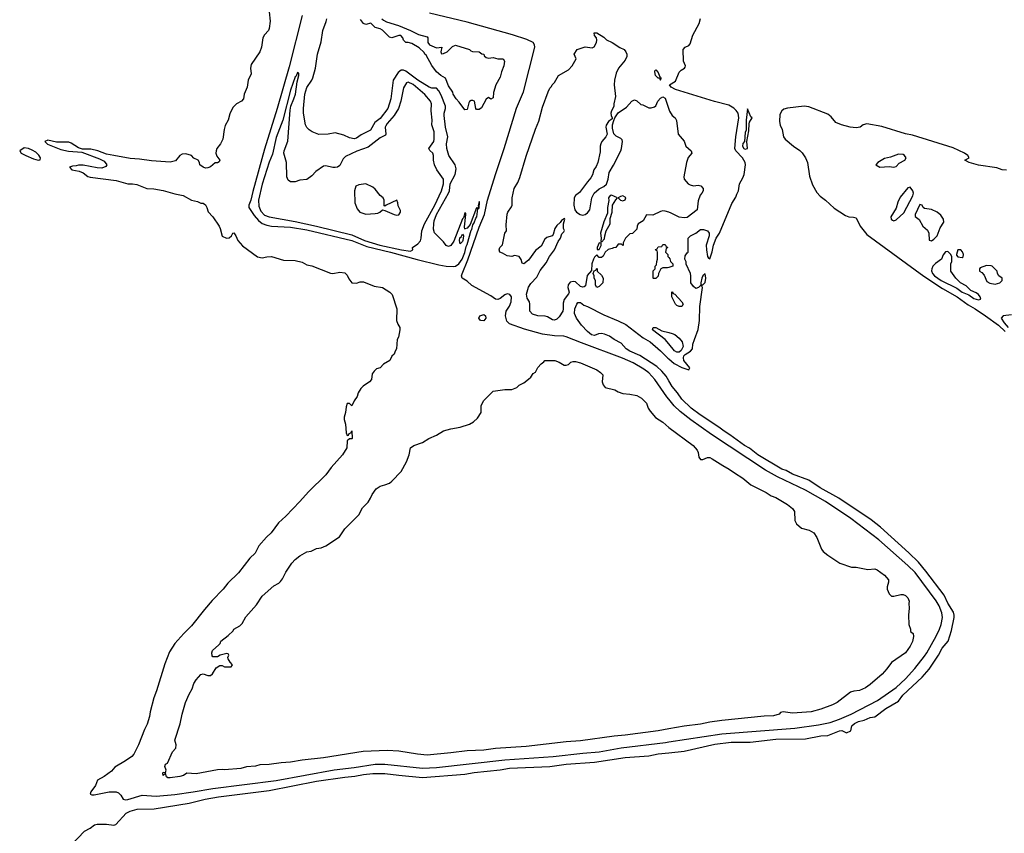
# Model space of a CAD drawing. Header units: inches. Extents: x 2535814 to 2694957, y 540737 to 728403.
# Tile 61 of 106: x 2654492 to 2662848, y 591879 to 598783. Entities that reach past the tile are written whole.
import ezdxf

# ---------------------------------------------------------------- set-up
doc = ezdxf.new("R2010")
doc.units = ezdxf.units.IN
doc.header["$MEASUREMENT"] = 0
doc.layers.add('C6559', color=7, linetype='Continuous')
doc.layers.add('C6569', color=7, linetype='Continuous')

msp = doc.modelspace()

# ---------------------------------------------------------------- linework, layer by layer
at = {"layer": 'C6559', "color": 5}
for points, elevation in [([(2656610.6, 598849.4), (2656618, 598770), (2656610, 598708), (2656602.8, 598690), (2656570, 598654), (2656556.3, 598630), (2656543.8, 598550), (2656530.4, 598510), (2656457.5, 598402.5), (2656450.5, 598370), (2656456.7, 598323.3), (2656430.3, 598269.7), (2656423.7, 598210), (2656397, 598150), (2656391.7, 598110), (2656373, 598090), (2656331.8, 598068.2), (2656302, 598038), (2656276.5, 597983.5), (2656261.6, 597930), (2656236.5, 597883.5), (2656227, 597850), (2656217, 597770), (2656195.8, 597730), (2656166.4, 597690), (2656158.4, 597670), (2656157.1, 597650), (2656165.5, 597625.5), (2656191.3, 597590), (2656183.6, 597576.4), (2656170.7, 597569.3), (2656150, 597569), (2656110, 597534), (2656090, 597525.2), (2656070, 597522.7), (2656048, 597530), (2656022, 597550), (2656018, 597570), (2656006, 597590), (2655970, 597608), (2655948.9, 597628.9), (2655903.1, 597643.1), (2655870, 597642), (2655852, 597630), (2655813.7, 597586.3), (2655770, 597573.2), (2655610, 597585.1), (2655510, 597600.5), (2655430, 597606), (2655289.6, 597629.6), (2655230, 597642.9), (2655155.3, 597670), (2655095.9, 597684.1), (2655024.7, 597684.7), (2654990, 597694.5), (2654930, 597736.2), (2654910, 597742.9), (2654804.1, 597744.1), (2654730, 597761.2), (2654704.7, 597750), (2654727.7, 597727.7), (2654842.5, 597682.5), (2654906.7, 597666.7), (2655019.1, 597659.1), (2655170, 597603), (2655210, 597581), (2655231.3, 597550), (2655223.6, 597536.4), (2655190, 597522), (2655150, 597525.2), (2655030, 597548.7), (2654991.6, 597548.4), (2654970, 597542), (2654939.6, 597540.4), (2654914, 597530), (2654934, 597510), (2654998, 597498), (2655030, 597482.8), (2655070, 597453.4), (2655090, 597446.7), (2655310, 597418.4), (2655410, 597390.6), (2655450, 597390.8), (2655484.9, 597384.9), (2655572, 597350), (2655630, 597346.5), (2655710, 597333.1), (2655810, 597304.2), (2655878, 597290), (2655950, 597252.4), (2656000.5, 597240.5), (2656030, 597226), (2656050, 597224.7), (2656070, 597211), (2656081, 597190), (2656091, 597151), (2656130, 597111), (2656184.4, 597030), (2656194, 597010), (2656210, 596946), (2656248.1, 596928.1), (2656270, 596930.6), (2656289.4, 596950), (2656301.2, 596970), (2656310, 596974), (2656327.7, 596950), (2656343.1, 596910), (2656383.4, 596863.4), (2656510, 596770.3), (2656550, 596761.1), (2656590, 596771.3), (2656630, 596772.3), (2656730, 596743.2), (2656830, 596739.5), (2656890, 596724), (2656930, 596704), (2656970, 596694.8), (2657130, 596633), (2657150, 596630.5), (2657210, 596639.1), (2657250, 596634.8), (2657270, 596616), (2657284.4, 596584.4), (2657310.8, 596550.8), (2657350, 596546), (2657382.5, 596557.5), (2657410, 596559.1), (2657501.6, 596521.6), (2657570, 596510.4), (2657632, 596470), (2657652, 596450), (2657692, 596330), (2657691, 596230), (2657699.8, 596199.8), (2657718, 596170), (2657718.8, 596150), (2657706, 596090), (2657696, 596070), (2657691, 595990), (2657678, 595970), (2657670, 595946), (2657651.6, 595928.4), (2657632, 595890), (2657580.7, 595859.3), (2657550, 595829.2), (2657521, 595819), (2657499.6, 595800.4), (2657483.6, 595776.4), (2657478, 595730), (2657462, 595710), (2657406.4, 595673.6), (2657386.4, 595653.6), (2657363.5, 595616.5), (2657355.3, 595584.7), (2657331.1, 595548.9), (2657310, 595506), (2657290, 595526), (2657270, 595526), (2657262, 595498), (2657258, 595450), (2657246, 595410), (2657246, 595390), (2657258, 595350), (2657263.6, 595276.4), (2657270, 595254), (2657282, 595258), (2657287.3, 595272.7), (2657302, 595278), (2657310, 595294), (2657314, 595230), (2657310, 595226), (2657290, 595226), (2657272, 595208), (2657267.3, 595150), (2657232.9, 595090), (2657136.1, 594983.9), (2657090, 594921.4), (2656943, 594777), (2656870, 594694), (2656750, 594570.8), (2656687.4, 594512.6), (2656626.2, 594430), (2656587.4, 594392.6), (2656522.7, 594317.3), (2656490, 594257.6), (2656445.2, 594214.8), (2656350, 594089), (2656258, 594002), (2656218.4, 593950), (2656125.6, 593854.4), (2656060.5, 593779.5), (2655950, 593639.1), (2655884.1, 593575.9), (2655808, 593490), (2655762.1, 593417.9), (2655722.5, 593317.5), (2655653.1, 593086.9), (2655630.9, 593030), (2655598.3, 592910), (2655593.6, 592870), (2655574, 592806), (2655550, 592761.1), (2655500.8, 592630), (2655459.7, 592550), (2655442.6, 592530), (2655390, 592493.3), (2655300.8, 592439.2), (2655270, 592407.9), (2655210, 592361.5), (2655153, 592330), (2655134, 592286), (2655095.5, 592230), (2655091.1, 592211.1), (2655104.9, 592204.9), (2655124.9, 592204.9), (2655250.2, 592230.2), (2655311.6, 592231.6), (2655330, 592222), (2655350, 592202), (2655370.8, 592170), (2655390, 592164.4), (2655410, 592167.5), (2655530, 592201.8), (2655650, 592193.3), (2655810, 592209), (2655964.5, 592230), (2656130, 592258.9), (2656668.5, 592328.5), (2657161.7, 592418.3), (2657330, 592437), (2657510, 592465.5), (2657590, 592465.3), (2657910, 592432.1), (2658030, 592438.2), (2658610, 592503.1), (2659019, 592530), (2659270, 592560.5), (2659410, 592571.3), (2659596.4, 592603.6), (2659972.3, 592650), (2660000, 592654.2)], 40), ([(2656890, 598817.4), (2656777.9, 598382.1), (2656676.7, 598030), (2656570, 597682.7), (2656470, 597324.4), (2656454.8, 597250), (2656435.7, 597210), (2656435.8, 597190), (2656482.5, 597122.5), (2656519.4, 597079.4), (2656550, 597054.7), (2656590, 597038.1), (2656630.4, 597029.6), (2656790, 597021.3), (2656930, 596998.3), (2657310, 596910.3), (2657439.4, 596859.4), (2657638.3, 596810), (2657866.5, 596746.5), (2658050, 596701.4), (2658110, 596690.4), (2658170, 596687.4), (2658190, 596691), (2658219.9, 596710), (2658246.1, 596750), (2658270, 596806), (2658281.4, 596858.6), (2658290, 596874), (2658324.2, 596995.8), (2658330, 597003.7), (2658337.3, 597042.7), (2658350, 597059.5), (2658362.1, 597097.9), (2658370.8, 597110), (2658381.2, 597178.8), (2658390, 597186.8), (2658393.4, 597233.4), (2658390, 597239.3), (2658382.6, 597202.6), (2658386.8, 597193.2), (2658376.9, 597183.1), (2658370, 597187), (2658314, 597046), (2658290, 597014.5), (2658270.7, 597009.3), (2658270, 597006), (2658266.2, 597026.2), (2658278, 597130), (2658278, 597138), (2658270, 597146), (2658259.7, 597100.3), (2658250, 597093.3), (2658175.3, 596904.7), (2658150, 596865.3), (2658130, 596856.8), (2658110, 596867.4), (2658090, 596899.1), (2658013.3, 596973.3), (2658004.1, 597004.1), (2658005.4, 597050), (2658010, 597076.5), (2658030, 597130.1), (2658131.4, 597310), (2658138.8, 597330), (2658144.5, 597390), (2658186.9, 597470), (2658197.3, 597517.3), (2658187.9, 597550), (2658132.8, 597630), (2658116.5, 597690), (2658113, 597730), (2658126.2, 597790), (2658106.4, 597870), (2658093.6, 597970), (2658094, 597990), (2658106.8, 598030), (2658106.9, 598050), (2658070, 598142), (2658050, 598179.7), (2658030, 598201.3), (2657990, 598202.4), (2657966.6, 598210), (2657870, 598268.7), (2657770, 598346.6), (2657750, 598354.9), (2657730, 598355.3), (2657704.2, 598335.8), (2657662.8, 598270), (2657641, 598110), (2657616.1, 598030), (2657550, 597944.7), (2657505.4, 597910), (2657470, 597845.3), (2657390, 597806.3), (2657350, 597778.7), (2657330, 597772.1), (2657290, 597779.1), (2657241.5, 597801.5), (2657170, 597821.8), (2657110, 597811.7), (2657030, 597809.3), (2656973.5, 597830), (2656947.5, 597847.5), (2656928.1, 597868.1), (2656918.6, 597890), (2656899.2, 597990), (2656899.6, 598030), (2656912.8, 598150), (2656930, 598206), (2656971.7, 598268.3), (2656979.5, 598290), (2657001.7, 598370), (2657020.2, 598490), (2657050, 598594.4), (2657063.7, 598690), (2657093.9, 598766.1), (2657099.1, 598790)], 60), ([(2660000, 595563.1), (2659983.6, 595583.6), (2659882.6, 595730), (2659830, 595785.4), (2659790, 595817.3), (2659697.3, 595870), (2659607.8, 595910), (2659259.7, 596039.7), (2659130, 596092.4), (2659110, 596098.7), (2659030, 596099.4), (2658930, 596115.2), (2658777.5, 596157.5), (2658650, 596202.2), (2658625.8, 596225.8), (2658614.5, 596270), (2658621.7, 596310), (2658650, 596351.8), (2658662.3, 596390), (2658665.6, 596430), (2658652.7, 596450), (2658630, 596455.3), (2658610, 596447.4), (2658570, 596417.1), (2658550, 596408.7), (2658530.9, 596410.9), (2658490, 596440.5), (2658330, 596527), (2658290, 596563.8), (2658248.3, 596588.3), (2658241.7, 596610), (2658246.9, 596626.9), (2658295.8, 596744.2), (2658390, 597022.7), (2658435.8, 597130), (2658463, 597250), (2658529.6, 597470.4), (2658603.9, 597690), (2658708.4, 598031.6), (2658766.4, 598170), (2658862.4, 598550), (2658861.9, 598570), (2658850, 598588.2), (2658795.6, 598615.6), (2658674.8, 598654.8), (2658290, 598761.3), (2657970, 598839.1)], 40), ([(2657566.7, 598790), (2657578.2, 598778.2), (2657603.7, 598763.7), (2657707.7, 598732.3), (2657810, 598691.8), (2657875.7, 598655.7), (2657950, 598636.9), (2657956.3, 598630), (2657955.6, 598590), (2657968.8, 598568.8), (2658030, 598542.8), (2658074.8, 598550), (2658064.7, 598510), (2658072, 598492), (2658090, 598494.8), (2658121.2, 598510), (2658164.7, 598555.3), (2658190, 598566), (2658310.5, 598530), (2658319.3, 598519.3), (2658333.4, 598513.4), (2658392.4, 598510), (2658414.2, 598494.2), (2658430.5, 598490), (2658435.2, 598475.2), (2658450, 598460.7), (2658470, 598457.1), (2658510, 598463), (2658550.2, 598450.2), (2658593.7, 598450), (2658606.4, 598430), (2658599.7, 598390), (2658580.5, 598339.5), (2658570, 598296), (2658533.4, 598230), (2658514.4, 598165.6), (2658510, 598119), (2658490, 598109.4), (2658470, 598122), (2658450.7, 598109.3), (2658410, 598034), (2658390, 598021.2), (2658370, 598022), (2658364, 598030), (2658352.3, 598092.3), (2658338, 598098), (2658323.9, 598096.1), (2658310, 598089.2), (2658302.6, 598077.4), (2658290, 598022), (2658270, 598018), (2658222.4, 598082.4), (2658196.2, 598110), (2658170, 598149.4), (2658166.6, 598166.6), (2658130, 598222), (2658106.2, 598286.2), (2658065.1, 598310), (2658030, 598340.4), (2657990, 598392.7), (2657940.7, 598480.7), (2657930, 598489.5), (2657923.7, 598503.7), (2657882.7, 598542.7), (2657821, 598581), (2657790, 598589.5), (2657768.7, 598590), (2657750, 598608.7), (2657744.5, 598630), (2657727.6, 598647.6), (2657709.5, 598649.5), (2657650, 598629.6), (2657630, 598635.1), (2657570, 598693.2), (2657550, 598706), (2657510, 598716), (2657471.9, 598751.9), (2657430, 598742.7), (2657410, 598749.2), (2657383.9, 598783.9)], 40), ([(2660000, 597148.5), (2659970, 597158.4), (2659950, 597159.5), (2659930, 597154.5), (2659864, 597124), (2659812.7, 597127.3), (2659783.6, 597076.4), (2659742, 597050), (2659732, 597030), (2659730, 597006), (2659692.7, 596967.3), (2659670, 596966), (2659632, 596930), (2659614, 596890), (2659614, 596870), (2659610, 596866), (2659598, 596878), (2659570, 596878), (2659551.6, 596848.4), (2659532.7, 596847.3), (2659519.6, 596840.4), (2659486, 596834), (2659462, 596810), (2659443.6, 596776.4), (2659430, 596766), (2659410, 596766), (2659390, 596788), (2659370, 596768.7), (2659360.7, 596750), (2659348, 596710), (2659344.7, 596655.3), (2659308.7, 596611.3), (2659294.6, 596525.4), (2659283.8, 596516.2), (2659270, 596513.3), (2659250, 596519.7), (2659210, 596559.6), (2659190, 596561.6), (2659164.9, 596555.1), (2659146.4, 596533.6), (2659143, 596510), (2659154, 596470), (2659150, 596455.3), (2659112.9, 596407.1), (2659103.1, 596376.9), (2659105.3, 596330), (2659100.3, 596310), (2659070, 596260.7), (2659050, 596240.5), (2659030, 596232.3), (2659015.1, 596235.1), (2658970, 596262), (2658952.7, 596267.3), (2658890, 596268.7), (2658843.1, 596283.1), (2658822, 596310), (2658821.2, 596370), (2658817.2, 596390), (2658798.7, 596418.7), (2658793.4, 596453.4), (2658810, 596513.5), (2658830, 596543.7), (2658880.9, 596599.1), (2658910, 596654.9), (2658961.1, 596718.9), (2658987.1, 596772.9), (2659030, 596830.7), (2659060.5, 596899.5), (2659081.2, 596930), (2659093.2, 596966.8), (2659110, 596982), (2659114.6, 596994.6), (2659106, 597010), (2659108, 597050), (2659118, 597090), (2659115.3, 597095.3), (2659090, 597079), (2659078.5, 597061.5), (2659050, 597037), (2659033.4, 597010), (2659019.9, 596960.1), (2659011.3, 596950), (2658966.5, 596933.5), (2658950, 596920.7), (2658918.5, 596861.5), (2658870, 596823.9), (2658810, 596741.2), (2658770, 596709.8), (2658757.2, 596717.2), (2658748, 596748), (2658730, 596772.7), (2658690, 596781.2), (2658670, 596774), (2658630, 596779), (2658590, 596802), (2658566, 596810), (2658562, 596830), (2658566, 596850), (2658590, 596872), (2658609.4, 596970), (2658622, 596990), (2658621.5, 597041.5), (2658630, 597131.3), (2658634, 597150), (2658665.2, 597194.8), (2658671.1, 597210), (2658671.8, 597270), (2658689.8, 597350), (2658718.7, 597401.3), (2658736.3, 597443.7), (2658790, 597624), (2658870, 597854.8), (2658897.7, 597922.3), (2658930, 598041), (2658975.6, 598170), (2658990, 598200.7), (2659003.9, 598216.1), (2659010, 598230.8), (2659029.5, 598250.5), (2659064.5, 598310), (2659150, 598358), (2659181.6, 598390), (2659214, 598450), (2659198, 598490), (2659222, 598530), (2659290, 598551), (2659350, 598544.7), (2659368.4, 598551.6), (2659388, 598590), (2659388.7, 598610), (2659388, 598630), (2659370, 598648), (2659367.3, 598670), (2659390, 598670.4), (2659450, 598633), (2659471.9, 598611.9), (2659518.8, 598590), (2659586, 598546), (2659620.7, 598530), (2659637, 598510), (2659644.9, 598490), (2659645.3, 598470), (2659630, 598438.4), (2659572.7, 598370), (2659553, 598330), (2659540.7, 598270), (2659538, 598230), (2659547.4, 598130), (2659534.9, 598070), (2659534.4, 598045.6), (2659514, 598010), (2659508.5, 597990), (2659510.7, 597970.7), (2659521, 597950), (2659518.8, 597941.2), (2659490, 597918), (2659470, 597888.7), (2659465.3, 597870), (2659478.8, 597810), (2659467.7, 597790), (2659433.4, 597750), (2659425.3, 597730), (2659419.5, 597710), (2659418.3, 597661.7), (2659399.5, 597570), (2659384.2, 597535.8), (2659365, 597510), (2659354.5, 597465.5), (2659340.2, 597439.8), (2659310, 597406.3), (2659243.9, 597316.1), (2659208.8, 597291.2), (2659197.4, 597270), (2659196, 597210), (2659202, 597170), (2659218, 597150), (2659248.8, 597128.8), (2659270, 597124.2), (2659290, 597128.8), (2659310, 597143.6), (2659329.8, 597170.2), (2659347.7, 597272.3), (2659367.3, 597310), (2659410, 597348), (2659450, 597366.7), (2659472.6, 597387.4), (2659486.2, 597430), (2659494.9, 597485.1), (2659532.7, 597547.3), (2659592.8, 597670), (2659600.5, 597690), (2659609, 597749), (2659604, 597764), (2659594.6, 597774.6), (2659554.6, 597794.6), (2659534.6, 597814.6), (2659522.7, 597862.7), (2659522.7, 597890), (2659532.9, 597927.1), (2659542, 597950), (2659570, 597991.3), (2659640.4, 598039.6), (2659688, 598090), (2659710, 598102), (2659730, 598094), (2659762, 598062), (2659779.6, 598059.6), (2659830, 598036), (2659850, 598034.8), (2659878, 598042), (2659889.4, 598050.6), (2659907, 598090), (2659930, 598116.3), (2659950, 598126.8), (2659970, 598116), (2660000, 598023.5)], 20), ([(2660000, 596680.7), (2659990, 596678), (2659950, 596678), (2659934, 596670), (2659912, 596630), (2659910, 596606), (2659890, 596586), (2659870, 596586), (2659868, 596590), (2659868.9, 596651.1), (2659886, 596670), (2659886, 596690), (2659896.4, 596703.6), (2659898, 596730), (2659906, 596750), (2659906, 596810), (2659902, 596822), (2659890, 596826), (2659888.4, 596831.6), (2659902, 596838), (2659910, 596854), (2659942, 596858), (2659950, 596874), (2659970, 596874), (2659978, 596858), (2659992, 596850), (2659978, 596842), (2659974, 596810), (2659991.3, 596791.3), (2659992.7, 596772.7), (2660000, 596764.8)], 20), ([(2660000, 595719.3), (2659977.1, 595757.1), (2659940.6, 595800.6), (2659899.4, 595839.4), (2659754.2, 595934.2), (2659669.7, 595970), (2659638, 595990), (2659597.7, 596037.7), (2659537.6, 596070), (2659498.6, 596098.6), (2659455.4, 596115.4), (2659430, 596119.8), (2659403.2, 596116.8), (2659370, 596103.1), (2659346, 596110), (2659310, 596136.9), (2659261.1, 596190), (2659218.7, 596250), (2659200.9, 596290), (2659202.4, 596330), (2659219.5, 596370), (2659230, 596382), (2659250, 596382.4), (2659280.5, 596360.5), (2659310.2, 596350.2), (2659450, 596277.8), (2659570, 596228.9), (2659635.3, 596195.3), (2659783.8, 596083.8), (2659843.1, 596050), (2659931.7, 595971.7), (2659993.4, 595910), (2660000, 595904.6)], 20), ([(2660000, 596032.8), (2659970, 596068.2), (2659863, 596150), (2659869.2, 596170), (2659890, 596170.2), (2659942.9, 596142.9), (2660000, 596127.7)], 20), ([(2660000, 592764.8), (2659910, 592749.2), (2659630, 592711.5), (2659536.8, 592703.2), (2659250, 592663.6), (2659130, 592655), (2658790, 592616.5), (2658530, 592599.3), (2658430, 592584.3), (2658290, 592579.8), (2658150, 592561.3), (2657950, 592543.4), (2657868.7, 592550), (2657710, 592576), (2657610, 592582.9), (2657405.8, 592574.2), (2657070, 592519.1), (2656890, 592499.7), (2656790, 592481.7), (2656710, 592477), (2656610, 592462.4), (2656530, 592459.3), (2656494, 592450), (2656417.5, 592442.5), (2656370, 592429.7), (2656230, 592417.2), (2656210, 592421.2), (2656170, 592419), (2655990, 592383.7), (2655911.1, 592388.9), (2655882, 592370), (2655850, 592360.9), (2655770, 592349.7), (2655748, 592350), (2655739, 592359), (2655730, 592386), (2655710, 592368.7), (2655707, 592390), (2655710, 592398), (2655730, 592394), (2655734, 592414), (2655725.1, 592445.1), (2655730, 592464.7), (2655745.2, 592474.8), (2655789.4, 592570), (2655817.2, 592602.8), (2655819, 592630), (2655809.6, 592670), (2655853, 592807), (2655870, 592891.3), (2655899.7, 592990), (2655930, 593058.8), (2655955.6, 593104.4), (2655970, 593150.8), (2655990, 593182.8), (2656030, 593226), (2656050, 593231.3), (2656090, 593218), (2656110, 593218), (2656128.9, 593231.1), (2656158, 593282), (2656190, 593302), (2656210, 593302), (2656230, 593292), (2656270, 593292), (2656287.3, 593292.7), (2656296.4, 593303.6), (2656298, 593310), (2656278, 593330), (2656260.4, 593360.4), (2656258, 593370), (2656266, 593390), (2656262, 593402), (2656250, 593406), (2656194, 593390), (2656170, 593378), (2656130, 593378), (2656124.7, 593384.7), (2656122.7, 593410), (2656129.4, 593430), (2656182.9, 593477.1), (2656193.2, 593490), (2656199.3, 593510), (2656261.5, 593558.5), (2656302.7, 593597.3), (2656310, 593610.8), (2656360.4, 593639.6), (2656380.4, 593659.6), (2656410, 593716), (2656500.8, 593819.2), (2656550, 593892.4), (2656650, 593979.1), (2656690, 594001), (2656705.1, 594014.9), (2656722.5, 594037.5), (2656750, 594096.3), (2656801.3, 594170), (2656830, 594201.3), (2656870, 594233.7), (2656930, 594266.8), (2656965.6, 594274.4), (2657010, 594296), (2657050, 594302.8), (2657090, 594318.8), (2657204.7, 594395.3), (2657250, 594462), (2657370, 594582), (2657400.2, 594639.8), (2657448.7, 594690), (2657470, 594722), (2657484.7, 594755.3), (2657518, 594802), (2657550, 594826), (2657590, 594834.8), (2657630, 594851), (2657650, 594866), (2657729.6, 594950.4), (2657775.1, 595030), (2657797.2, 595090), (2657810, 595151), (2657838, 595170), (2657910, 595194), (2657964, 595230), (2658030, 595256.3), (2658090, 595294), (2658150, 595311), (2658230, 595324.9), (2658310, 595350.8), (2658342, 595370), (2658378.6, 595401.4), (2658408, 595450), (2658407.3, 595507.3), (2658428.7, 595550), (2658508.9, 595631.1), (2658610, 595644.7), (2658670, 595644.7), (2658710, 595662), (2658730, 595682), (2658770, 595702), (2658810, 595731.3), (2658828.7, 595750), (2658850, 595782), (2658870, 595792), (2658889, 595831), (2658916.4, 595863.6), (2658940.4, 595879.6), (2658950, 595892), (2659034, 595890), (2659070, 595878), (2659111.6, 595851.6), (2659130, 595851.3), (2659150, 595858), (2659170, 595876), (2659190, 595882.8), (2659210, 595882), (2659251, 595870), (2659390, 595810.4), (2659421, 595790), (2659441, 595770), (2659436, 595710), (2659443.5, 595683.5), (2659462, 595662), (2659542, 595642), (2659570, 595624.7), (2659610, 595611.3), (2659670, 595606), (2659730, 595594), (2659770, 595570.6), (2659810.7, 595530), (2659826.8, 595486.8), (2659842, 595462), (2659886.8, 595406.8), (2659950, 595367.7), (2660000, 595323.8)], 40), ([(2654930, 591779.3), (2655041.8, 591898.2), (2655090, 591923.4), (2655127.8, 591952.2), (2655150, 591956.6), (2655230, 591957.5), (2655290, 591949.5), (2655307, 591953), (2655397, 592050), (2655430, 592066.3), (2655490, 592084.9), (2655632.5, 592087.5), (2655930, 592136.2), (2656066, 592170), (2656179, 592190), (2656610, 592243.3), (2657010, 592320.9), (2657250, 592356.6), (2657335.6, 592364.4), (2657410, 592378.8), (2657490, 592388.1), (2657590, 592388), (2657710, 592371.2), (2657910, 592353.1), (2658270, 592379.8), (2658350, 592394.7), (2658570, 592417.5), (2658650, 592430.9), (2658990, 592446.1), (2659130, 592465), (2659370, 592483.5), (2659630, 592522), (2659830, 592537.8), (2659910, 592553.7), (2660000, 592563.3)], 20)]:
    msp.add_lwpolyline(points, dxfattribs=dict(at, elevation=elevation))
for points, elevation in [([(2656850, 598335.6), (2656837.8, 598302.2), (2656830, 598296.4), (2656790, 598184.7), (2656724.2, 597930), (2656670, 597783), (2656637.5, 597642.5), (2656610, 597573.3), (2656550, 597387.8), (2656517.4, 597250), (2656520.4, 597200.4), (2656538.5, 597158.5), (2656570, 597124.6), (2656609.1, 597110), (2656830.9, 597070.9), (2657011.5, 597031.5), (2657310, 596956.2), (2657418, 596910), (2657549.2, 596870), (2657732, 596830), (2657810, 596817.7), (2657829.7, 596830), (2657825.1, 596850), (2657870, 596879.6), (2657892.8, 596907.2), (2657899.5, 596930), (2657905.2, 596990), (2657926.8, 597050), (2658015.8, 597210), (2658072.3, 597330), (2658089.5, 597390), (2658088.6, 597430), (2658032.6, 597510), (2658013.7, 597550), (2658005.2, 597590), (2658004.7, 597630), (2657998.1, 597650), (2657972.9, 597672.9), (2657963.4, 597690), (2658005.6, 597750), (2658010.4, 597770), (2658008.8, 597830), (2657991, 597890), (2657993.7, 597930), (2657983.2, 598010), (2657986.3, 598070), (2657979.2, 598090), (2657930, 598148), (2657830, 598233.1), (2657790, 598252), (2657774.5, 598245.5), (2657750, 598204.5), (2657726.8, 598090), (2657705.4, 598030), (2657668.8, 597970), (2657610, 597900.7), (2657598.6, 597881.4), (2657594.2, 597870), (2657600.1, 597810), (2657596.5, 597803.5), (2657550, 597781.1), (2657450, 597701.9), (2657353.5, 597666.5), (2657257.6, 597622.4), (2657238.6, 597601.4), (2657210, 597545.8), (2657190, 597532.3), (2657170, 597527.3), (2657150, 597529), (2657090, 597543.7), (2657070, 597538.6), (2657006.5, 597493.5), (2656970, 597457.7), (2656930, 597426.8), (2656870, 597419.7), (2656830, 597406.9), (2656790, 597406.3), (2656770, 597420.9), (2656758, 597450), (2656757.4, 597570), (2656734, 597650), (2656737, 597670), (2656768.5, 597751.5), (2656786.4, 598013.6), (2656794.4, 598050), (2656819.9, 598110), (2656831.6, 598151.6), (2656845.7, 598254.3), (2656861, 598310), (2656861.2, 598330)], 80), ([(2659930, 598269.7), (2659925.2, 598285.2), (2659910, 598287.3), (2659887.3, 598310), (2659880.9, 598339.1), (2659882, 598350), (2659890, 598358), (2659910, 598334.8), (2659922.5, 598302.5), (2659930, 598296), (2659934, 598286), (2659931, 598271), (2659934, 598270)], 20), ([(2654530, 597694), (2654492, 597670), (2654504.7, 597650), (2654544.7, 597630), (2654610, 597600.7), (2654650, 597592), (2654666, 597594), (2654668, 597610), (2654653.6, 597633.6), (2654630, 597658), (2654596.5, 597676.5), (2654566, 597690)], 40), ([(2657430, 597389.3), (2657370, 597381.6), (2657345.7, 597370), (2657332.2, 597330), (2657335.2, 597230), (2657357.3, 597177.3), (2657379.5, 597150), (2657430, 597132.6), (2657510, 597138.5), (2657530, 597140.7), (2657549.6, 597150), (2657570, 597168.4), (2657590, 597164.2), (2657670, 597129), (2657690, 597124.2), (2657710, 597127), (2657722.7, 597150), (2657723.1, 597163.1), (2657702.7, 597202.7), (2657702, 597230), (2657691.3, 597251.3), (2657601, 597210), (2657590, 597199), (2657584.5, 597204.5), (2657584.2, 597250), (2657578, 597270), (2657550.8, 597290.8), (2657510, 597345.6), (2657490, 597362.4)], 120), ([(2659514, 597294), (2659502.8, 597290), (2659487.7, 597270), (2659490.7, 597249.3), (2659480.5, 597190), (2659479.1, 597140.9), (2659450, 597068.7), (2659420.5, 596970), (2659426.8, 596930), (2659423.6, 596903.6), (2659430, 596894), (2659456.4, 596923.6), (2659458, 596950), (2659468.7, 596990), (2659502, 597050), (2659504, 597096), (2659519, 597150), (2659522, 597210), (2659550, 597254), (2659566, 597270)], 20), ([(2659610, 597288), (2659590, 597282), (2659572, 597270), (2659590, 597252), (2659610, 597246), (2659630, 597254), (2659635.3, 597270), (2659630, 597278)], 20), ([(2658230, 596881.2), (2658224.8, 596910), (2658228.2, 596931.8), (2658238.9, 596941.1), (2658250, 596962.8), (2658259.1, 596950), (2658252.6, 596910), (2658250, 596901.2)], 60), ([(2659410, 596888), (2659392, 596850), (2659394, 596834), (2659410, 596832), (2659427.3, 596867.3), (2659426, 596886)], 20), ([(2659390, 596509), (2659378, 596530), (2659378, 596570), (2659368.7, 596590), (2659368, 596610), (2659358, 596630), (2659367.3, 596652.7), (2659382, 596658), (2659390, 596674), (2659394, 596670), (2659394, 596650), (2659430, 596614), (2659444.7, 596590), (2659442, 596550), (2659410, 596518)], 20), ([(2658430, 596226.3), (2658402.6, 596230), (2658389, 596250), (2658397.6, 596270), (2658430, 596282.3), (2658445.3, 596270), (2658447.8, 596250)], 40)]:
    msp.add_lwpolyline(points, close=True, dxfattribs=dict(at, elevation=elevation))
at = {"layer": 'C6569', "color": 5}
for points, elevation in [([(2660000, 595904.6), (2660046.5, 595866.5), (2660110, 595830.4), (2660170, 595812), (2660179, 595830), (2660129.7, 595889.7), (2660125.4, 595914.6), (2660129.5, 595930.5), (2660138.7, 595941.3), (2660185.2, 595970), (2660202, 595990), (2660206, 596030), (2660217.6, 596070), (2660250, 596154.8), (2660262.6, 596230), (2660262.7, 596350), (2660286, 596510), (2660282, 596522), (2660270, 596526), (2660254, 596510), (2660230, 596502), (2660210, 596518), (2660188, 596550), (2660188.7, 596610), (2660184, 596630), (2660148.4, 596708.4), (2660147.3, 596727.3), (2660138, 596750), (2660140.4, 596779.6), (2660156.4, 596803.6), (2660166, 596810), (2660166, 596930), (2660186, 596950), (2660228.9, 596971.1), (2660270, 597002), (2660296.4, 597003.6), (2660330.5, 596990.5), (2660342.8, 596970), (2660342.8, 596950), (2660318, 596870), (2660321, 596830), (2660330, 596774), (2660338, 596758), (2660350, 596754), (2660370, 596814), (2660381.2, 596870), (2660402.7, 596930), (2660430, 596971.3), (2660535.9, 597224.1), (2660570, 597276), (2660577, 597303), (2660591.9, 597330), (2660600.4, 597390), (2660630, 597441.7), (2660641, 597470), (2660651.4, 597550), (2660650, 597572), (2660625.4, 597610), (2660568.5, 597668.5), (2660560.7, 597690), (2660568.9, 597790), (2660594.5, 597950), (2660588.9, 597988.9), (2660573.1, 598013.1), (2660552.5, 598032.5), (2660510, 598056.8), (2660389, 598089), (2660057.2, 598190), (2660019.5, 598210), (2660007.6, 598230), (2660058.3, 598261.7), (2660090, 598338), (2660104.5, 598355.5), (2660134, 598370), (2660139.6, 598380.4), (2660142, 598390), (2660124.7, 598430), (2660124, 598530), (2660139.5, 598550), (2660170, 598563.8), (2660181.1, 598578.9), (2660205.1, 598650), (2660259.7, 598750), (2660270, 598794)], 20), ([(2662865.3, 597505.3), (2662829, 597510), (2662784.7, 597524.7), (2662630, 597547), (2662549.3, 597570), (2662514, 597590), (2662549, 597610), (2662539.5, 597630), (2662509.5, 597650), (2662414.3, 597694.3), (2662070, 597802.8), (2662010, 597814.2), (2661810, 597876.5), (2661681.7, 597898.3), (2661649.1, 597890.9), (2661626, 597870), (2661590, 597864.8), (2661539, 597870), (2661465.2, 597890), (2661417.2, 597910), (2661378.9, 597958.9), (2661350, 597980.9), (2661190, 598043.4), (2661150, 598047.5), (2661007.2, 598032.8), (2660976.1, 598023.9), (2660960.7, 598010), (2660942, 597978), (2660941.4, 597918.6), (2660946.6, 597886.6), (2660962.6, 597850), (2660974.7, 597790), (2660989.2, 597769.2), (2661059.8, 597710), (2661113, 597673), (2661132.9, 597652.9), (2661161, 597610), (2661177, 597570), (2661195.4, 597455.4), (2661220.1, 597380.1), (2661256.8, 597316.8), (2661286, 597286), (2661332, 597250), (2661403.6, 597183.6), (2661500.4, 597120.4), (2661530, 597110.6), (2661567.9, 597107.9), (2661590, 597101.6), (2661624.3, 597030), (2661680.5, 596960.5), (2662166.1, 596606.1), (2662323, 596503), (2662447.1, 596430), (2662542, 596362), (2662599.5, 596330), (2662688.3, 596270), (2662798.8, 596190), (2662856.6, 596136.6)], 20), ([(2660000, 598023.5), (2660005.8, 598005.8), (2660030.6, 597970.6), (2660056, 597950), (2660067.3, 597927.3), (2660081, 597810), (2660130, 597751.3), (2660144.7, 597710), (2660190.8, 597670), (2660194.8, 597650), (2660166, 597614), (2660150.6, 597570), (2660127.3, 597450), (2660130.9, 597430.9), (2660166, 597390), (2660181.1, 597381.1), (2660210, 597374), (2660250, 597378), (2660271.6, 597371.6), (2660291.6, 597351.6), (2660291.6, 597331.6), (2660282, 597310), (2660267.1, 597292.9), (2660250, 597246), (2660241, 597170), (2660155.5, 597104.5), (2660130, 597101.2), (2660090, 597106.6), (2660021.4, 597141.4), (2660000, 597148.5)], 20), ([(2660000, 596764.8), (2660010, 596754), (2660014, 596730), (2660034, 596710), (2660034, 596690), (2660000, 596680.7)], 20), ([(2662910, 596278.8), (2662837.6, 596270), (2662820.5, 596250), (2662846, 596210), (2662881, 596170)], 40), ([(2660000, 596127.7), (2660030, 596119.7), (2660050.7, 596110.7), (2660090, 596079.6), (2660114.6, 596050), (2660121.6, 596010), (2660105.1, 595974.9), (2660090, 595962), (2660070, 595961.3), (2660050, 595974), (2660000, 596032.8)], 20), ([(2660000, 592563.3), (2660130, 592577.1), (2660390, 592634.4), (2660530, 592652.6), (2660690, 592654), (2660910, 592678.7), (2661162, 592682), (2661290, 592707.7), (2661350, 592708.3), (2661450, 592749.1), (2661470.3, 592750.3), (2661510, 592730.6), (2661546.6, 592750), (2661555.1, 592790), (2661575.6, 592810), (2661610, 592828), (2661660.1, 592839.9), (2661710, 592862), (2661750, 592868.4), (2661843.1, 592936.9), (2661950, 593000.2), (2661986.8, 593050), (2662150, 593203.8), (2662210, 593271.4), (2662289, 593390), (2662319.5, 593450), (2662370.9, 593509.1), (2662398.8, 593601.2), (2662422.8, 593710), (2662423.1, 593730), (2662415.7, 593755.7), (2662370, 593832.6), (2662338.6, 593898.6), (2662183.3, 594103.3), (2662118.8, 594178.8), (2662038.8, 594258.8), (2661798.1, 594478.1), (2661719.4, 594539.4), (2661442.8, 594722.8), (2661286.4, 594810), (2661190, 594875.6), (2661050, 594925.4), (2660996.3, 594956.3), (2660959.1, 594970), (2660756.4, 595090), (2660685.8, 595145.8), (2660644.5, 595170), (2660519.8, 595259.8), (2660469.8, 595290), (2660425.4, 595325.4), (2660267.7, 595430), (2660190, 595487.4), (2660110, 595563.1), (2660075.9, 595615.9), (2660030, 595669.8), (2660000, 595719.3)], 20), ([(2660000, 592654.2), (2660450, 592723.2), (2661070, 592771.2), (2661270, 592800.1), (2661370, 592820.3), (2661450, 592846.8), (2661549.8, 592890), (2661773.2, 593006.8), (2661930, 593117.2), (2662008.3, 593190), (2662090, 593278.9), (2662170, 593383), (2662190, 593411), (2662270, 593552.7), (2662298.7, 593610), (2662312.7, 593650), (2662322.4, 593710), (2662318.7, 593750), (2662294.8, 593810), (2662271, 593851), (2662091.2, 594091.2), (2662030, 594152.9), (2661782.4, 594370), (2661545.4, 594550), (2661330, 594695.4), (2661159.8, 594790), (2660923, 594903), (2660821.5, 594961.5), (2660364.1, 595264.1), (2660186.9, 595386.9), (2660097.7, 595457.7), (2660045.9, 595505.9), (2660000, 595563.1)], 40), ([(2660000, 595323.8), (2660002, 595322), (2660208.2, 595170), (2660240.5, 595130), (2660250.6, 595110), (2660256, 595070), (2660270, 595051.3), (2660290, 595051), (2660330, 595067.3), (2660350, 595067.3), (2660370, 595058), (2660458.8, 594998.8), (2660514, 594970), (2660557.2, 594937.2), (2660630, 594891.7), (2660696, 594836), (2660826.8, 594770), (2660870, 594743), (2660910, 594728), (2661006.8, 594670), (2661050, 594636.3), (2661067.3, 594610), (2661070, 594534), (2661084.7, 594504.7), (2661127.9, 594467.9), (2661191, 594451), (2661232, 594430), (2661258, 594390), (2661296, 594290), (2661311.3, 594270), (2661350, 594238), (2661451.1, 594171.1), (2661550, 594138), (2661590, 594138), (2661690, 594118), (2661750, 594122), (2661770, 594114), (2661831.3, 594070), (2661864.7, 594030), (2661866, 594010), (2661854.8, 593970), (2661854.8, 593950), (2661870.7, 593910.7), (2661890, 593891.3), (2661910, 593891), (2661970, 593906.8), (2661990, 593906), (2662010, 593896), (2662030, 593878), (2662041, 593850), (2662038, 593830), (2662042, 593790), (2662036, 593730), (2662038, 593650), (2662052, 593610), (2662052.7, 593592.7), (2662075.3, 593575.3), (2662078, 593550), (2662070, 593508), (2662050, 593468), (2662010.8, 593410), (2661890, 593329), (2661850, 593274), (2661810.8, 593230), (2661710, 593142), (2661670, 593114.5), (2661618, 593090), (2661570, 593086), (2661542.9, 593077.1), (2661430.8, 592990), (2661390, 592968.4), (2661290, 592931.2), (2661210, 592911.1), (2661050, 592898), (2660970, 592909.6), (2660950, 592904.5), (2660937.1, 592890), (2660890, 592874.8), (2660810, 592873.1), (2660450, 592835.2), (2660350, 592821.2), (2660270, 592804.2), (2660132.3, 592787.7), (2660000, 592764.8)], 40)]:
    msp.add_lwpolyline(points, dxfattribs=dict(at, elevation=elevation))
for points, elevation in [([(2660670, 598026), (2660657.3, 597930), (2660656, 597844), (2660650, 597826), (2660642, 597750), (2660629.1, 597730.9), (2660627.2, 597710), (2660638.8, 597690), (2660650, 597683), (2660668.7, 597690), (2660664, 597750), (2660680.2, 597839.8), (2660682, 597898), (2660686, 597914), (2660708, 597950), (2660698, 597958)], 20), ([(2661950, 597641.2), (2661883, 597617), (2661830, 597604.5), (2661776, 597570), (2661758, 597550), (2661790.7, 597530.7), (2661870, 597537), (2661909.4, 597530.6), (2661930, 597536), (2661955.1, 597564.9), (2662004, 597590), (2662014, 597610), (2662002, 597630), (2661990, 597639)], 40), ([(2662050, 597360.4), (2662030, 597356), (2661962.9, 597277.1), (2661944.6, 597235.4), (2661930, 597183.7), (2661886.3, 597110), (2661888.5, 597090), (2661900.5, 597080.5), (2661910, 597077), (2661930, 597085.7), (2661995.4, 597144.6), (2662072.5, 597287.5), (2662077.8, 597310), (2662072.8, 597330)], 40), ([(2662130, 597214), (2662092, 597130), (2662092.7, 597112.7), (2662126.4, 597086.4), (2662158, 597030), (2662196.7, 596996.7), (2662207.7, 596970), (2662210.8, 596910.8), (2662230, 596904.9), (2662250, 596919.3), (2662276.9, 596950), (2662302.4, 597017.6), (2662334.5, 597065.5), (2662331.5, 597090), (2662310, 597123.7), (2662277.2, 597150), (2662230, 597172.3), (2662170, 597181.2), (2662159, 597190), (2662150, 597208)], 40), ([(2662370, 596815.3), (2662350, 596814), (2662330, 596788), (2662314.8, 596750), (2662264.7, 596715.3), (2662242.4, 596690), (2662232, 596670), (2662228.9, 596651.1), (2662237.7, 596630), (2662255.1, 596610), (2662311.3, 596570), (2662444.2, 596504.2), (2662490, 596469.6), (2662548.4, 596448.4), (2662590, 596415.8), (2662630, 596405.5), (2662648, 596412), (2662642.7, 596430), (2662629.3, 596450), (2662610, 596464.5), (2662564.8, 596484.8), (2662523.3, 596523.3), (2662477.2, 596550), (2662436, 596590), (2662395.3, 596650), (2662395.3, 596710), (2662402, 596730), (2662402, 596770), (2662395.3, 596790)], 40), ([(2662478, 596830), (2662454, 596830), (2662441, 596790), (2662443.5, 596783.5), (2662454, 596770), (2662490, 596766), (2662498, 596770), (2662502, 596790), (2662492.9, 596812.9)], 40), ([(2660310, 596626), (2660290, 596608), (2660281, 596590), (2660272, 596550), (2660274, 596534), (2660290, 596532), (2660310, 596554), (2660316, 596590)], 20), ([(2662696.4, 596696.4), (2662642.8, 596677.2), (2662638, 596670), (2662638, 596650), (2662657.3, 596637.3), (2662676.3, 596616.3), (2662701.1, 596561.1), (2662725.8, 596545.8), (2662770, 596539.5), (2662810, 596548.8), (2662829.3, 596570), (2662829.1, 596589.1), (2662802, 596610), (2662789, 596630), (2662788, 596650), (2662746, 596690), (2662735.3, 596695.3)], 40), ([(2660090, 596348), (2660070, 596358), (2660058, 596370), (2660026, 596430), (2660026, 596470), (2660030, 596474), (2660038, 596458), (2660052.7, 596452.7), (2660112, 596390), (2660122, 596370), (2660110, 596348)], 20)]:
    msp.add_lwpolyline(points, close=True, dxfattribs=dict(at, elevation=elevation))

doc.saveas('drawing.dxf')
